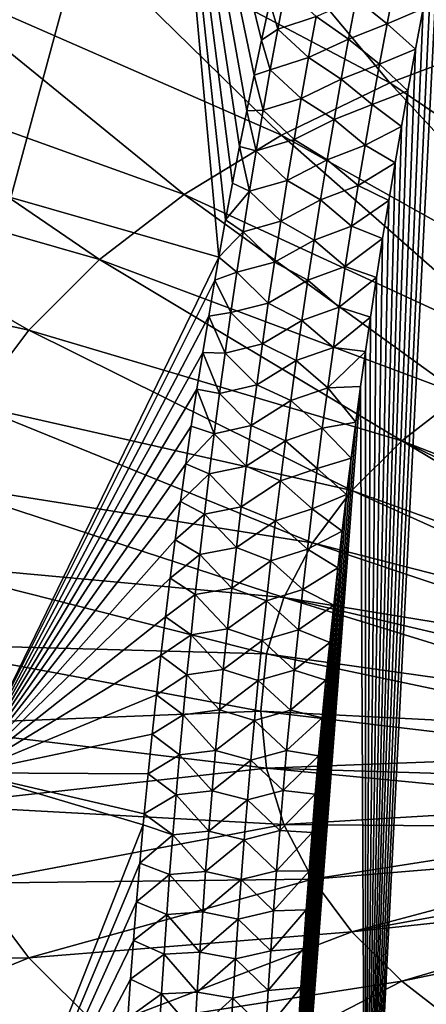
# Model space of a CAD drawing. Header units: metres. Extents: x -109 to 109, y -67 to 73.
# Tile 155 of 253: x 65 to 69, y -61 to -51. Entities that reach past the tile are written whole.
import ezdxf

# ---------------------------------------------------------------- set-up
doc = ezdxf.new("R2010")
doc.units = ezdxf.units.M
doc.layers.add('solid_508035_K244200000C76', color=7, linetype='CONTINUOUS')

msp = doc.modelspace()

# ---------------------------------------------------------------- linework, layer by layer
at = {"layer": 'solid_508035_K244200000C76'}
for points in [[(64.734833, -52.510559, 11.891449), (64.435501, -45.928398, 9.346738), (66.348763, -46.561981, 8.441886)], [(66.948067, -53.146412, 10.963875), (64.734833, -52.510559, 11.891449), (66.348763, -46.561981, 8.441886)], [(67.01973, -52.749203, 10.744102), (66.948067, -53.146412, 10.963875), (66.348763, -46.561981, 8.441886)], [(67.092865, -52.357483, 10.528261), (67.01973, -52.749203, 10.744102), (66.348763, -46.561981, 8.441886)], [(67.167587, -51.970787, 10.316018), (67.092865, -52.357483, 10.528261), (66.348763, -46.561981, 8.441886)], [(67.243851, -51.588997, 10.107272), (67.167587, -51.970787, 10.316018), (66.348763, -46.561981, 8.441886)], [(67.321526, -51.21241, 9.902155), (67.243851, -51.588997, 10.107272), (66.348763, -46.561981, 8.441886)], [(67.400475, -50.841312, 9.700797), (67.321526, -51.21241, 9.902155), (66.348763, -46.561981, 8.441886)], [(67.488701, -50.439362, 9.483558), (67.400475, -50.841312, 9.700797), (66.348763, -46.561981, 8.441886)], [(68.141953, -47.991127, 51.276367), (66.517838, -48.603821, 50.401356), (70.024162, -50.819824, 49.277222)], [(68.141953, -47.991127, 51.276367), (70.024162, -50.819824, 49.277222), (71.370102, -50.43211, 49.830933)], [(66.517838, -48.603821, 50.401356), (65.028717, -49.320515, 49.377808), (68.765793, -51.29454, 48.599258)], [(66.517838, -48.603821, 50.401356), (68.765793, -51.29454, 48.599258), (70.024162, -50.819824, 49.277222)], [(65.028717, -49.320515, 49.377808), (63.694729, -50.131523, 48.21957), (67.612022, -51.849838, 47.80621)], [(65.028717, -49.320515, 49.377808), (67.612022, -51.849838, 47.80621), (68.765793, -51.29454, 48.599258)], [(68.50621, -65.18383, 18.731264), (69.202896, -50.086452, 9.316758), (69.286736, -49.679104, 9.096252)], [(69.370583, -65.280502, 19.271349), (68.50621, -65.18383, 18.731264), (69.286736, -49.679104, 9.096252)], [(68.50621, -65.18383, 18.731264), (69.119423, -50.504612, 9.543873), (69.202896, -50.086452, 9.316758)], [(63.694729, -50.131523, 48.21957), (62.533909, -51.025875, 46.942303), (66.578438, -52.478207, 46.908802)], [(63.694729, -50.131523, 48.21957), (66.578438, -52.478207, 46.908802), (67.612022, -51.849838, 47.80621)], [(67.654976, -50.292233, 9.349163), (67.572975, -50.723358, 9.576168), (67.488701, -50.439362, 9.483558)], [(67.982719, -50.589222, 9.404688), (67.572975, -50.723358, 9.576168), (67.654976, -50.292233, 9.349163)], [(68.818962, -50.234848, 9.256495), (68.73526, -50.664906, 9.488516), (68.407509, -50.400761, 9.284199)], [(68.818962, -50.234848, 9.256495), (69.119423, -50.504612, 9.543873), (68.73526, -50.664906, 9.488516)], [(67.982719, -50.589222, 9.404688), (68.407509, -50.400761, 9.284199), (68.326073, -50.828159, 9.51316)], [(68.73526, -50.664906, 9.488516), (68.326073, -50.828159, 9.51316), (68.407509, -50.400761, 9.284199)], [(67.572975, -50.723358, 9.576168), (67.400475, -50.841312, 9.700797), (67.488701, -50.439362, 9.483558)], [(68.50621, -65.18383, 18.731264), (69.036613, -50.934486, 9.77835), (69.119423, -50.504612, 9.543873)], [(68.73526, -50.664906, 9.488516), (69.119423, -50.504612, 9.543873), (69.036613, -50.934486, 9.77835)], [(67.982719, -50.589222, 9.404688), (67.901558, -51.024509, 9.636458), (67.572975, -50.723358, 9.576168)], [(67.982719, -50.589222, 9.404688), (68.326073, -50.828159, 9.51316), (67.901558, -51.024509, 9.636458)], [(67.572975, -50.723358, 9.576168), (67.49382, -51.154282, 9.804279), (67.400475, -50.841312, 9.700797)], [(67.901558, -51.024509, 9.636458), (67.49382, -51.154282, 9.804279), (67.572975, -50.723358, 9.576168)], [(68.73526, -50.664906, 9.488516), (68.654449, -51.094997, 9.721593), (68.326073, -50.828159, 9.51316)], [(68.73526, -50.664906, 9.488516), (69.036613, -50.934486, 9.77835), (68.654449, -51.094997, 9.721593)], [(67.901558, -51.024509, 9.636458), (68.326073, -50.828159, 9.51316), (68.247437, -51.255497, 9.743176)], [(68.654449, -51.094997, 9.721593), (68.247437, -51.255497, 9.743176), (68.326073, -50.828159, 9.51316)], [(70.024162, -50.819824, 49.277222), (68.765793, -51.29454, 48.599258), (71.946625, -53.442596, 47.048767)], [(67.49382, -51.154282, 9.804279), (67.321526, -51.21241, 9.902155), (67.400475, -50.841312, 9.700797)], [(62.533909, -51.025875, 46.942303), (61.561954, -51.991474, 45.563282), (65.679031, -53.171154, 45.919174)], [(62.533909, -51.025875, 46.942303), (65.679031, -53.171154, 45.919174), (66.578438, -52.478207, 46.908802)], [(67.901558, -51.024509, 9.636458), (67.823257, -51.459652, 9.869339), (67.49382, -51.154282, 9.804279)], [(67.901558, -51.024509, 9.636458), (68.247437, -51.255497, 9.743176), (67.823257, -51.459652, 9.869339)], [(68.50621, -65.18383, 18.731264), (68.954765, -51.376984, 10.020947), (69.036613, -50.934486, 9.77835)], [(68.654449, -51.094997, 9.721593), (69.036613, -50.934486, 9.77835), (68.954765, -51.376984, 10.020947)], [(68.654449, -51.094997, 9.721593), (68.576462, -51.525085, 9.955722), (68.247437, -51.255497, 9.743176)], [(68.654449, -51.094997, 9.721593), (68.954765, -51.376984, 10.020947), (68.576462, -51.525085, 9.955722)], [(67.41745, -51.584984, 10.033494), (67.243851, -51.588997, 10.107272), (67.321526, -51.21241, 9.902155)], [(67.49382, -51.154282, 9.804279), (67.41745, -51.584984, 10.033494), (67.321526, -51.21241, 9.902155)], [(67.823257, -51.459652, 9.869339), (67.41745, -51.584984, 10.033494), (67.49382, -51.154282, 9.804279)], [(68.765793, -51.29454, 48.599258), (67.612022, -51.849838, 47.80621), (71.061829, -53.776386, 46.572067)], [(67.823257, -51.459652, 9.869339), (68.247437, -51.255497, 9.743176), (68.171539, -51.682747, 9.974245)], [(68.576462, -51.525085, 9.955722), (68.171539, -51.682747, 9.974245), (68.247437, -51.255497, 9.743176)], [(68.765793, -51.29454, 48.599258), (71.061829, -53.776386, 46.572067), (71.946625, -53.442596, 47.048767)], [(68.50621, -65.18383, 18.731264), (68.88736, -51.756046, 10.229805), (68.954765, -51.376984, 10.020947)], [(68.576462, -51.525085, 9.955722), (68.954765, -51.376984, 10.020947), (68.88736, -51.756046, 10.229805)], [(67.823257, -51.459652, 9.869339), (67.747757, -51.894615, 10.103326), (67.41745, -51.584984, 10.033494)], [(67.823257, -51.459652, 9.869339), (68.171539, -51.682747, 9.974245), (67.747757, -51.894615, 10.103326)], [(68.576462, -51.525085, 9.955722), (68.501221, -51.955143, 10.190899), (68.171539, -51.682747, 9.974245)], [(68.576462, -51.525085, 9.955722), (68.88736, -51.756046, 10.229805), (68.501221, -51.955143, 10.190899)], [(67.343788, -52.01545, 10.26381), (67.167587, -51.970787, 10.316018), (67.243851, -51.588997, 10.107272)], [(67.41745, -51.584984, 10.033494), (67.343788, -52.01545, 10.26381), (67.243851, -51.588997, 10.107272)], [(67.747757, -51.894615, 10.103326), (67.343788, -52.01545, 10.26381), (67.41745, -51.584984, 10.033494)], [(67.747757, -51.894615, 10.103326), (68.171539, -51.682747, 9.974245), (68.098328, -52.109886, 10.206364)], [(68.501221, -51.955143, 10.190899), (68.098328, -52.109886, 10.206364), (68.171539, -51.682747, 9.974245)], [(68.501221, -51.955143, 10.190899), (68.88736, -51.756046, 10.229805), (68.820129, -52.144737, 10.444606)], [(68.50621, -65.18383, 18.731264), (68.820129, -52.144737, 10.444606), (68.88736, -51.756046, 10.229805)], [(67.612022, -51.849838, 47.80621), (66.578438, -52.478207, 46.908802), (70.250572, -54.166836, 46.01445)], [(67.612022, -51.849838, 47.80621), (70.250572, -54.166836, 46.01445), (71.061829, -53.776386, 46.572067)], [(67.272781, -52.445656, 10.495225), (67.092865, -52.357483, 10.528261), (67.167587, -51.970787, 10.316018)], [(67.343788, -52.01545, 10.26381), (67.272781, -52.445656, 10.495225), (67.167587, -51.970787, 10.316018)], [(67.747757, -51.894615, 10.103326), (67.674988, -52.329384, 10.338417), (67.343788, -52.01545, 10.26381)], [(67.747757, -51.894615, 10.103326), (68.098328, -52.109886, 10.206364), (67.674988, -52.329384, 10.338417)], [(68.501221, -51.955143, 10.190899), (68.42868, -52.385139, 10.427119), (68.098328, -52.109886, 10.206364)], [(68.501221, -51.955143, 10.190899), (68.820129, -52.144737, 10.444606), (68.42868, -52.385139, 10.427119)], [(61.561954, -51.991474, 45.563282), (60.792011, -53.01527, 44.101154), (64.925957, -53.919304, 44.850704)], [(61.561954, -51.991474, 45.563282), (64.925957, -53.919304, 44.850704), (65.679031, -53.171154, 45.919174)], [(67.674988, -52.329384, 10.338417), (67.272781, -52.445656, 10.495225), (67.343788, -52.01545, 10.26381)], [(67.674988, -52.329384, 10.338417), (68.098328, -52.109886, 10.206364), (68.027725, -52.536888, 10.439528)], [(68.42868, -52.385139, 10.427119), (68.027725, -52.536888, 10.439528), (68.098328, -52.109886, 10.206364)], [(68.42868, -52.385139, 10.427119), (68.820129, -52.144737, 10.444606), (68.753326, -52.542381, 10.665063)], [(68.50621, -65.18383, 18.731264), (68.753326, -52.542381, 10.665063), (68.820129, -52.144737, 10.444606)], [(67.272781, -52.445656, 10.495225), (67.01973, -52.749203, 10.744102), (67.092865, -52.357483, 10.528261)], [(67.674988, -52.329384, 10.338417), (67.604874, -52.763931, 10.574609), (67.272781, -52.445656, 10.495225)], [(67.674988, -52.329384, 10.338417), (68.027725, -52.536888, 10.439528), (67.604874, -52.763931, 10.574609)], [(68.42868, -52.385139, 10.427119), (68.358765, -52.815044, 10.664379), (68.027725, -52.536888, 10.439528)], [(68.42868, -52.385139, 10.427119), (68.753326, -52.542381, 10.665063), (68.358765, -52.815044, 10.664379)], [(66.578438, -52.478207, 46.908802), (65.679031, -53.171154, 45.919174), (69.523827, -54.608662, 45.383453)], [(66.578438, -52.478207, 46.908802), (69.523827, -54.608662, 45.383453), (70.250572, -54.166836, 46.01445)], [(67.272781, -52.445656, 10.495225), (67.204346, -52.87558, 10.727736), (67.01973, -52.749203, 10.744102)], [(67.604874, -52.763931, 10.574609), (67.204346, -52.87558, 10.727736), (67.272781, -52.445656, 10.495225)], [(64.283173, -58.621601, 15.215518), (64.734833, -52.510559, 11.891449), (66.948067, -53.146412, 10.963875)], [(67.604874, -52.763931, 10.574609), (68.027725, -52.536888, 10.439528), (67.959671, -52.963726, 10.673733)], [(68.358765, -52.815044, 10.664379), (67.959671, -52.963726, 10.673733), (68.027725, -52.536888, 10.439528)], [(68.358765, -52.815044, 10.664379), (68.753326, -52.542381, 10.665063), (68.687347, -52.948223, 10.890917)], [(68.50621, -65.18383, 18.731264), (68.687347, -52.948223, 10.890917), (68.753326, -52.542381, 10.665063)], [(67.204346, -52.87558, 10.727736), (66.948067, -53.146412, 10.963875), (67.01973, -52.749203, 10.744102)], [(67.604874, -52.763931, 10.574609), (67.537361, -53.198231, 10.811898), (67.204346, -52.87558, 10.727736)], [(67.604874, -52.763931, 10.574609), (67.959671, -52.963726, 10.673733), (67.537361, -53.198231, 10.811898)], [(68.358765, -52.815044, 10.664379), (68.29142, -53.244827, 10.902674), (67.959671, -52.963726, 10.673733)], [(68.358765, -52.815044, 10.664379), (68.687347, -52.948223, 10.890917), (68.29142, -53.244827, 10.902674)], [(67.204346, -52.87558, 10.727736), (67.138443, -53.305202, 10.961342), (66.948067, -53.146412, 10.963875)], [(67.537361, -53.198231, 10.811898), (67.138443, -53.305202, 10.961342), (67.204346, -52.87558, 10.727736)], [(60.792011, -53.01527, 44.101154), (64.329407, -54.712543, 43.717842), (64.925957, -53.919304, 44.850704)], [(67.537361, -53.198231, 10.811898), (67.959671, -52.963726, 10.673733), (67.894119, -53.390373, 10.908977)], [(68.29142, -53.244827, 10.902674), (67.894119, -53.390373, 10.908977), (67.959671, -52.963726, 10.673733)], [(68.29142, -53.244827, 10.902674), (68.687347, -52.948223, 10.890917), (68.622597, -53.361511, 11.121919)], [(68.50621, -65.18383, 18.731264), (68.622597, -53.361511, 11.121919), (68.687347, -52.948223, 10.890917)], [(66.905319, -53.390137, 11.099186), (64.283173, -58.621601, 15.215518), (66.948067, -53.146412, 10.963875)], [(65.679031, -53.171154, 45.919174), (64.925957, -53.919304, 44.850704), (68.891418, -55.095894, 44.687611)], [(65.679031, -53.171154, 45.919174), (68.891418, -55.095894, 44.687611), (69.523827, -54.608662, 45.383453)], [(67.138443, -53.305202, 10.961342), (66.905319, -53.390137, 11.099186), (66.948067, -53.146412, 10.963875)], [(67.537361, -53.198231, 10.811898), (67.472397, -53.632267, 11.050283), (67.138443, -53.305202, 10.961342)], [(67.537361, -53.198231, 10.811898), (67.894119, -53.390373, 10.908977), (67.472397, -53.632267, 11.050283)], [(67.138443, -53.305202, 10.961342), (67.07502, -53.734516, 11.196041), (66.905319, -53.390137, 11.099186)], [(67.472397, -53.632267, 11.050283), (67.07502, -53.734516, 11.196041), (67.138443, -53.305202, 10.961342)], [(68.29142, -53.244827, 10.902674), (68.226593, -53.674465, 11.142), (67.894119, -53.390373, 10.908977)], [(68.29142, -53.244827, 10.902674), (68.622597, -53.361511, 11.121919), (68.226593, -53.674465, 11.142)], [(66.905319, -53.390137, 11.099186), (66.840096, -53.772465, 11.312161), (64.283173, -58.621601, 15.215518)], [(67.07502, -53.734516, 11.196041), (66.840096, -53.772465, 11.312161), (66.905319, -53.390137, 11.099186)], [(67.472397, -53.632267, 11.050283), (67.894119, -53.390373, 10.908977), (67.831009, -53.816811, 11.145258)], [(68.226593, -53.674465, 11.142), (67.831009, -53.816811, 11.145258), (67.894119, -53.390373, 10.908977)], [(68.226593, -53.674465, 11.142), (68.622597, -53.361511, 11.121919), (68.559448, -53.781479, 11.357821)], [(68.50621, -65.18383, 18.731264), (68.559448, -53.781479, 11.357821), (68.622597, -53.361511, 11.121919)], [(67.472397, -53.632267, 11.050283), (67.409927, -54.066021, 11.289764), (67.07502, -53.734516, 11.196041)], [(67.472397, -53.632267, 11.050283), (67.831009, -53.816811, 11.145258), (67.409927, -54.066021, 11.289764)], [(67.07502, -53.734516, 11.196041), (67.014023, -54.163494, 11.431834), (66.840096, -53.772465, 11.312161)], [(67.409927, -54.066021, 11.289764), (67.014023, -54.163494, 11.431834), (67.07502, -53.734516, 11.196041)], [(68.226593, -53.674465, 11.142), (68.164246, -54.103935, 11.382358), (67.831009, -53.816811, 11.145258)], [(68.226593, -53.674465, 11.142), (68.559448, -53.781479, 11.357821), (68.164246, -54.103935, 11.382358)], [(66.840096, -53.772465, 11.312161), (66.776451, -54.158745, 11.528232), (64.283173, -58.621601, 15.215518)], [(67.014023, -54.163494, 11.431834), (66.776451, -54.158745, 11.528232), (66.840096, -53.772465, 11.312161)], [(67.409927, -54.066021, 11.289764), (67.831009, -53.816811, 11.145258), (67.770309, -54.243023, 11.382574)], [(68.164246, -54.103935, 11.382358), (67.770309, -54.243023, 11.382574), (67.831009, -53.816811, 11.145258)], [(68.164246, -54.103935, 11.382358), (68.559448, -53.781479, 11.357821), (68.506729, -54.146675, 11.563957)], [(68.50621, -65.18383, 18.731264), (68.506729, -54.146675, 11.563957), (68.559448, -53.781479, 11.357821)], [(64.925957, -53.919304, 44.850704), (64.329407, -54.712543, 43.717842), (68.361908, -55.621944, 43.936337)], [(64.925957, -53.919304, 44.850704), (68.361908, -55.621944, 43.936337), (68.891418, -55.095894, 44.687611)], [(67.409927, -54.066021, 11.289764), (67.349915, -54.499474, 11.530338), (67.014023, -54.163494, 11.431834)], [(67.409927, -54.066021, 11.289764), (67.770309, -54.243023, 11.382574), (67.349915, -54.499474, 11.530338)], [(66.776451, -54.158745, 11.528232), (66.714485, -54.548634, 11.747233), (64.283173, -58.621601, 15.215518)], [(66.955414, -54.592129, 11.668719), (66.714485, -54.548634, 11.747233), (66.776451, -54.158745, 11.528232)], [(67.014023, -54.163494, 11.431834), (66.955414, -54.592129, 11.668719), (66.776451, -54.158745, 11.528232)], [(67.349915, -54.499474, 11.530338), (66.955414, -54.592129, 11.668719), (67.014023, -54.163494, 11.431834)], [(68.164246, -54.103935, 11.382358), (68.104324, -54.533215, 11.623744), (67.770309, -54.243023, 11.382574)], [(68.164246, -54.103935, 11.382358), (68.506729, -54.146675, 11.563957), (68.104324, -54.533215, 11.623744)], [(68.104324, -54.533215, 11.623744), (68.506729, -54.146675, 11.563957), (68.454704, -54.518494, 11.774548)], [(68.50621, -65.18383, 18.731264), (68.454704, -54.518494, 11.774548), (68.506729, -54.146675, 11.563957)], [(67.349915, -54.499474, 11.530338), (67.770309, -54.243023, 11.382574), (67.711975, -54.668987, 11.620925)], [(68.104324, -54.533215, 11.623744), (67.711975, -54.668987, 11.620925), (67.770309, -54.243023, 11.382574)], [(66.714485, -54.548634, 11.747233), (66.654266, -54.941936, 11.969088), (64.283173, -58.621601, 15.215518)], [(66.899147, -55.020397, 11.906694), (66.654266, -54.941936, 11.969088), (66.714485, -54.548634, 11.747233)], [(66.955414, -54.592129, 11.668719), (66.899147, -55.020397, 11.906694), (66.714485, -54.548634, 11.747233)], [(67.292305, -54.932606, 11.772005), (66.899147, -55.020397, 11.906694), (66.955414, -54.592129, 11.668719)], [(67.349915, -54.499474, 11.530338), (67.292305, -54.932606, 11.772005), (66.955414, -54.592129, 11.668719)], [(67.349915, -54.499474, 11.530338), (67.711975, -54.668987, 11.620925), (67.292305, -54.932606, 11.772005)], [(67.653954, -65.071541, 18.120272), (68.403496, -54.896282, 11.989257), (68.454704, -54.518494, 11.774548)], [(68.50621, -65.18383, 18.731264), (67.653954, -65.071541, 18.120272), (68.454704, -54.518494, 11.774548)], [(68.104324, -54.533215, 11.623744), (68.046791, -54.962276, 11.866156), (67.711975, -54.668987, 11.620925)], [(68.104324, -54.533215, 11.623744), (68.403496, -54.896282, 11.989257), (68.046791, -54.962276, 11.866156)], [(68.104324, -54.533215, 11.623744), (68.454704, -54.518494, 11.774548), (68.403496, -54.896282, 11.989257)], [(67.292305, -54.932606, 11.772005), (67.711975, -54.668987, 11.620925), (67.65596, -55.094681, 11.860307)], [(68.046791, -54.962276, 11.866156), (67.65596, -55.094681, 11.860307), (67.711975, -54.668987, 11.620925)], [(72.500549, -56.502533, 43.660286), (69.523827, -54.608662, 45.383453), (68.891418, -55.095894, 44.687611)], [(64.329407, -54.712543, 43.717842), (63.897434, -55.540142, 42.535912), (67.942451, -56.179695, 43.139782)], [(64.329407, -54.712543, 43.717842), (67.942451, -56.179695, 43.139782), (68.361908, -55.621944, 43.936337)], [(67.653954, -65.071541, 18.120272), (68.353348, -55.27903, 12.207583), (68.403496, -54.896282, 11.989257)], [(68.046791, -54.962276, 11.866156), (68.403496, -54.896282, 11.989257), (68.353348, -55.27903, 12.207583)], [(66.654266, -54.941936, 11.969088), (66.595711, -55.33947, 12.194285), (64.283173, -58.621601, 15.215518)], [(66.899147, -55.020397, 11.906694), (66.595711, -55.33947, 12.194285), (66.654266, -54.941936, 11.969088)], [(67.292305, -54.932606, 11.772005), (67.237061, -55.365398, 12.014761), (66.899147, -55.020397, 11.906694)], [(67.292305, -54.932606, 11.772005), (67.65596, -55.094681, 11.860307), (67.237061, -55.365398, 12.014761)], [(68.046791, -54.962276, 11.866156), (67.9916, -55.391102, 12.109591), (67.65596, -55.094681, 11.860307)], [(68.046791, -54.962276, 11.866156), (68.353348, -55.27903, 12.207583), (67.9916, -55.391102, 12.109591)], [(66.899147, -55.020397, 11.906694), (66.845169, -55.448288, 12.14576), (66.595711, -55.33947, 12.194285)], [(67.237061, -55.365398, 12.014761), (66.845169, -55.448288, 12.14576), (66.899147, -55.020397, 11.906694)], [(67.237061, -55.365398, 12.014761), (67.65596, -55.094681, 11.860307), (67.602219, -55.520088, 12.100719)], [(67.9916, -55.391102, 12.109591), (67.602219, -55.520088, 12.100719), (67.65596, -55.094681, 11.860307)], [(71.978561, -56.930126, 43.049622), (68.891418, -55.095894, 44.687611), (68.361908, -55.621944, 43.936337)], [(72.223282, -56.709793, 43.364288), (72.500549, -56.502533, 43.660286), (68.891418, -55.095894, 44.687611)], [(71.978561, -56.930126, 43.049622), (72.223282, -56.709793, 43.364288), (68.891418, -55.095894, 44.687611)], [(67.653954, -65.071541, 18.120272), (68.304497, -55.665714, 12.429028), (68.353348, -55.27903, 12.207583)], [(67.9916, -55.391102, 12.109591), (68.353348, -55.27903, 12.207583), (68.304497, -55.665714, 12.429028)], [(66.595711, -55.33947, 12.194285), (66.538879, -55.740993, 12.422744), (64.283173, -58.621601, 15.215518)], [(66.845169, -55.448288, 12.14576), (66.538879, -55.740993, 12.422744), (66.595711, -55.33947, 12.194285)], [(67.237061, -55.365398, 12.014761), (67.184128, -55.797836, 12.258607), (66.845169, -55.448288, 12.14576)], [(67.237061, -55.365398, 12.014761), (67.602219, -55.520088, 12.100719), (67.184128, -55.797836, 12.258607)], [(67.9916, -55.391102, 12.109591), (67.938705, -55.819672, 12.354047), (67.602219, -55.520088, 12.100719)], [(67.9916, -55.391102, 12.109591), (68.304497, -55.665714, 12.429028), (67.938705, -55.819672, 12.354047)], [(66.845169, -55.448288, 12.14576), (66.793449, -55.875786, 12.385914), (66.538879, -55.740993, 12.422744)], [(67.184128, -55.797836, 12.258607), (66.793449, -55.875786, 12.385914), (66.845169, -55.448288, 12.14576)], [(67.184128, -55.797836, 12.258607), (67.602219, -55.520088, 12.100719), (67.550713, -55.945187, 12.342159)], [(67.938705, -55.819672, 12.354047), (67.550713, -55.945187, 12.342159), (67.602219, -55.520088, 12.100719)], [(63.897434, -55.540142, 42.535912), (63.635895, -56.390907, 41.320892), (67.638725, -56.761608, 42.308727)], [(63.897434, -55.540142, 42.535912), (67.638725, -56.761608, 42.308727), (67.942451, -56.179695, 43.139782)], [(71.76825, -57.161854, 42.718678), (68.361908, -55.621944, 43.936337), (67.942451, -56.179695, 43.139782)], [(71.76825, -57.161854, 42.718678), (71.978561, -56.930126, 43.049622), (68.361908, -55.621944, 43.936337)], [(66.538879, -55.740993, 12.422744), (66.483849, -56.146019, 12.654233), (64.283173, -58.621601, 15.215518)], [(66.793449, -55.875786, 12.385914), (66.483849, -56.146019, 12.654233), (66.538879, -55.740993, 12.422744)], [(67.653954, -65.071541, 18.120272), (68.257195, -56.055325, 12.653092), (68.304497, -55.665714, 12.429028)], [(67.938705, -55.819672, 12.354047), (68.304497, -55.665714, 12.429028), (68.257195, -56.055325, 12.653092)], [(67.184128, -55.797836, 12.258607), (67.133476, -56.2299, 12.50354), (66.793449, -55.875786, 12.385914)], [(67.184128, -55.797836, 12.258607), (67.550713, -55.945187, 12.342159), (67.133476, -56.2299, 12.50354)], [(67.938705, -55.819672, 12.354047), (67.888084, -56.247959, 12.599524), (67.550713, -55.945187, 12.342159)], [(67.938705, -55.819672, 12.354047), (68.257195, -56.055325, 12.653092), (67.888084, -56.247959, 12.599524)], [(66.793449, -55.875786, 12.385914), (66.743958, -56.302876, 12.627155), (66.483849, -56.146019, 12.654233)], [(67.133476, -56.2299, 12.50354), (66.743958, -56.302876, 12.627155), (66.793449, -55.875786, 12.385914)], [(67.133476, -56.2299, 12.50354), (67.550713, -55.945187, 12.342159), (67.501411, -56.369968, 12.584627)], [(67.888084, -56.247959, 12.599524), (67.501411, -56.369968, 12.584627), (67.550713, -55.945187, 12.342159)], [(67.653954, -65.071541, 18.120272), (68.21167, -56.446835, 12.879284), (68.257195, -56.055325, 12.653092)], [(67.888084, -56.247959, 12.599524), (68.257195, -56.055325, 12.653092), (68.21167, -56.446835, 12.879284)], [(66.483849, -56.146019, 12.654233), (66.430702, -56.55405, 12.888514), (64.283173, -58.621601, 15.215518)], [(66.743958, -56.302876, 12.627155), (66.430702, -56.55405, 12.888514), (66.483849, -56.146019, 12.654233)], [(67.133476, -56.2299, 12.50354), (67.085083, -56.661579, 12.749559), (66.743958, -56.302876, 12.627155)], [(67.133476, -56.2299, 12.50354), (67.501411, -56.369968, 12.584627), (67.085083, -56.661579, 12.749559)], [(67.888084, -56.247959, 12.599524), (67.839699, -56.675957, 12.846018), (67.501411, -56.369968, 12.584627)], [(71.593956, -57.403217, 42.373974), (67.942451, -56.179695, 43.139782), (67.638725, -56.761608, 42.308727)], [(67.888084, -56.247959, 12.599524), (68.21167, -56.446835, 12.879284), (67.839699, -56.675957, 12.846018)], [(71.593956, -57.403217, 42.373974), (71.76825, -57.161854, 42.718678), (67.942451, -56.179695, 43.139782)], [(66.743958, -56.302876, 12.627155), (66.696655, -56.729546, 12.869484), (66.430702, -56.55405, 12.888514)], [(67.085083, -56.661579, 12.749559), (66.696655, -56.729546, 12.869484), (66.743958, -56.302876, 12.627155)], [(67.085083, -56.661579, 12.749559), (67.501411, -56.369968, 12.584627), (67.454292, -56.794411, 12.82812)], [(67.839699, -56.675957, 12.846018), (67.454292, -56.794411, 12.82812), (67.501411, -56.369968, 12.584627)], [(63.635895, -56.390907, 41.320892), (63.548321, -57.253334, 40.089218), (67.454826, -57.35981, 41.454411)], [(63.635895, -56.390907, 41.320892), (67.454826, -57.35981, 41.454411), (67.638725, -56.761608, 42.308727)], [(67.653954, -65.071541, 18.120272), (68.167992, -56.840008, 13.107504), (68.21167, -56.446835, 12.879284)], [(67.839699, -56.675957, 12.846018), (68.21167, -56.446835, 12.879284), (68.167992, -56.840008, 13.107504)], [(66.430702, -56.55405, 12.888514), (66.379509, -56.964596, 13.125343), (64.283173, -58.621601, 15.215518)], [(66.696655, -56.729546, 12.869484), (66.379509, -56.964596, 13.125343), (66.430702, -56.55405, 12.888514)], [(67.085083, -56.661579, 12.749559), (67.03891, -57.092854, 12.996666), (66.696655, -56.729546, 12.869484)], [(67.085083, -56.661579, 12.749559), (67.454292, -56.794411, 12.82812), (67.03891, -57.092854, 12.996666)], [(67.839699, -56.675957, 12.846018), (67.793526, -57.103638, 13.09353), (67.454292, -56.794411, 12.82812)], [(67.839699, -56.675957, 12.846018), (68.167992, -56.840008, 13.107504), (67.793526, -57.103638, 13.09353)], [(66.696655, -56.729546, 12.869484), (66.651512, -57.155781, 13.1129), (66.379509, -56.964596, 13.125343)], [(67.03891, -57.092854, 12.996666), (66.651512, -57.155781, 13.1129), (66.696655, -56.729546, 12.869484)], [(71.358421, -57.907425, 41.653896), (67.638725, -56.761608, 42.308727), (67.454826, -57.35981, 41.454411)], [(71.457001, -57.652374, 42.018143), (71.593956, -57.403217, 42.373974), (67.638725, -56.761608, 42.308727)], [(71.358421, -57.907425, 41.653896), (71.457001, -57.652374, 42.018143), (67.638725, -56.761608, 42.308727)], [(67.03891, -57.092854, 12.996666), (67.454292, -56.794411, 12.82812), (67.409317, -57.218498, 13.072639)], [(67.793526, -57.103638, 13.09353), (67.409317, -57.218498, 13.072639), (67.454292, -56.794411, 12.82812)], [(67.653954, -65.071541, 18.120272), (68.125702, -57.236687, 13.338696), (68.167992, -56.840008, 13.107504)], [(67.793526, -57.103638, 13.09353), (68.167992, -56.840008, 13.107504), (68.125702, -57.236687, 13.338696)], [(66.379509, -56.964596, 13.125343), (66.330338, -57.377289, 13.364534), (64.283173, -58.621601, 15.215518)], [(66.651512, -57.155781, 13.1129), (66.330338, -57.377289, 13.364534), (66.379509, -56.964596, 13.125343)], [(67.03891, -57.092854, 12.996666), (66.994919, -57.523716, 13.244856), (66.651512, -57.155781, 13.1129)], [(67.03891, -57.092854, 12.996666), (67.409317, -57.218498, 13.072639), (66.994919, -57.523716, 13.244856)], [(67.793526, -57.103638, 13.09353), (67.749535, -57.530991, 13.342056), (67.409317, -57.218498, 13.072639)], [(67.793526, -57.103638, 13.09353), (68.125702, -57.236687, 13.338696), (67.749535, -57.530991, 13.342056)], [(66.651512, -57.155781, 13.1129), (66.608505, -57.581573, 13.357401), (66.330338, -57.377289, 13.364534)], [(66.994919, -57.523716, 13.244856), (66.608505, -57.581573, 13.357401), (66.651512, -57.155781, 13.1129)], [(63.548321, -57.253334, 40.089218), (67.39325, -57.966209, 40.588379), (67.454826, -57.35981, 41.454411)], [(63.635895, -58.115765, 38.85754), (67.39325, -57.966209, 40.588379), (63.548321, -57.253334, 40.089218)], [(66.994919, -57.523716, 13.244856), (67.409317, -57.218498, 13.072639), (67.366463, -57.64222, 13.318179)], [(67.749535, -57.530991, 13.342056), (67.366463, -57.64222, 13.318179), (67.409317, -57.218498, 13.072639)], [(67.653954, -65.071541, 18.120272), (68.084877, -57.636543, 13.572701), (68.125702, -57.236687, 13.338696)], [(67.749535, -57.530991, 13.342056), (68.125702, -57.236687, 13.338696), (68.084877, -57.636543, 13.572701)], [(66.330338, -57.377289, 13.364534), (66.28315, -57.793114, 13.606658), (64.283173, -58.621601, 15.215518)], [(66.608505, -57.581573, 13.357401), (66.28315, -57.793114, 13.606658), (66.330338, -57.377289, 13.364534)], [(71.298981, -58.16642, 41.284008), (67.454826, -57.35981, 41.454411), (67.39325, -57.966209, 40.588379)], [(71.298981, -58.16642, 41.284008), (71.358421, -57.907425, 41.653896), (67.454826, -57.35981, 41.454411)], [(66.608505, -57.581573, 13.357401), (66.567596, -58.006905, 13.602987), (66.28315, -57.793114, 13.606658)], [(66.953087, -57.954144, 13.49413), (66.567596, -58.006905, 13.602987), (66.608505, -57.581573, 13.357401)], [(66.994919, -57.523716, 13.244856), (66.953087, -57.954144, 13.49413), (66.608505, -57.581573, 13.357401)], [(66.994919, -57.523716, 13.244856), (67.366463, -57.64222, 13.318179), (66.953087, -57.954144, 13.49413)], [(67.749535, -57.530991, 13.342056), (67.707695, -57.957996, 13.591597), (67.366463, -57.64222, 13.318179)], [(67.749535, -57.530991, 13.342056), (68.084877, -57.636543, 13.572701), (67.707695, -57.957996, 13.591597)], [(66.953087, -57.954144, 13.49413), (67.366463, -57.64222, 13.318179), (67.325699, -58.065559, 13.564743)], [(67.707695, -57.957996, 13.591597), (67.325699, -58.065559, 13.564743), (67.366463, -57.64222, 13.318179)], [(67.653954, -65.071541, 18.120272), (68.045616, -58.039051, 13.809258), (68.084877, -57.636543, 13.572701)], [(67.707695, -57.957996, 13.591597), (68.084877, -57.636543, 13.572701), (68.045616, -58.039051, 13.809258)], [(66.28315, -57.793114, 13.606658), (66.237976, -58.211967, 13.851697), (64.283173, -58.621601, 15.215518)], [(66.567596, -58.006905, 13.602987), (66.237976, -58.211967, 13.851697), (66.28315, -57.793114, 13.606658)], [(63.635895, -58.115765, 38.85754), (67.454826, -58.572613, 39.722347), (67.39325, -57.966209, 40.588379)], [(66.567596, -58.006905, 13.602987), (66.528763, -58.431763, 13.849657), (66.237976, -58.211967, 13.851697)], [(66.913383, -58.384129, 13.744487), (66.528763, -58.431763, 13.849657), (66.567596, -58.006905, 13.602987)], [(66.953087, -57.954144, 13.49413), (66.913383, -58.384129, 13.744487), (66.567596, -58.006905, 13.602987)], [(66.953087, -57.954144, 13.49413), (67.325699, -58.065559, 13.564743), (66.913383, -58.384129, 13.744487)], [(67.707695, -57.957996, 13.591597), (67.667969, -58.384636, 13.842149), (67.325699, -58.065559, 13.564743)], [(71.298981, -58.16642, 41.284008), (67.39325, -57.966209, 40.588379), (71.279114, -58.427395, 40.911301)], [(67.454826, -58.572613, 39.722347), (71.279114, -58.427395, 40.911301), (67.39325, -57.966209, 40.588379)], [(67.653954, -65.071541, 18.120272), (68.008018, -58.443672, 14.048106), (68.045616, -58.039051, 13.809258)], [(67.707695, -57.957996, 13.591597), (68.045616, -58.039051, 13.809258), (67.667969, -58.384636, 13.842149)], [(67.667969, -58.384636, 13.842149), (68.045616, -58.039051, 13.809258), (68.008018, -58.443672, 14.048106)], [(63.635895, -58.115765, 38.85754), (63.897434, -58.96653, 37.642521), (67.454826, -58.572613, 39.722347)], [(66.913383, -58.384129, 13.744487), (67.325699, -58.065559, 13.564743), (67.286995, -58.488495, 13.812326)], [(67.667969, -58.384636, 13.842149), (67.286995, -58.488495, 13.812326), (67.325699, -58.065559, 13.564743)], [(66.237976, -58.211967, 13.851697), (66.19487, -58.633286, 14.099373), (64.283173, -58.621601, 15.215518)], [(66.528763, -58.431763, 13.849657), (66.19487, -58.633286, 14.099373), (66.237976, -58.211967, 13.851697)], [(66.528763, -58.431763, 13.849657), (66.491974, -58.85614, 14.097409), (66.19487, -58.633286, 14.099373)], [(66.875778, -58.813652, 13.995924), (66.491974, -58.85614, 14.097409), (66.528763, -58.431763, 13.849657)], [(66.913383, -58.384129, 13.744487), (66.875778, -58.813652, 13.995924), (66.528763, -58.431763, 13.849657)], [(66.913383, -58.384129, 13.744487), (67.286995, -58.488495, 13.812326), (66.875778, -58.813652, 13.995924)], [(67.667969, -58.384636, 13.842149), (67.630341, -58.810894, 14.093711), (67.286995, -58.488495, 13.812326)], [(71.298981, -58.688377, 40.538578), (71.279114, -58.427395, 40.911301), (67.454826, -58.572613, 39.722347)], [(67.667969, -58.384636, 13.842149), (68.008018, -58.443672, 14.048106), (67.630341, -58.810894, 14.093711)], [(67.630341, -58.810894, 14.093711), (68.008018, -58.443672, 14.048106), (67.972198, -58.849876, 14.288984)], [(67.653954, -65.071541, 18.120272), (67.972198, -58.849876, 14.288984), (68.008018, -58.443672, 14.048106)], [(66.875778, -58.813652, 13.995924), (67.286995, -58.488495, 13.812326), (67.250328, -58.911022, 14.060928)], [(67.630341, -58.810894, 14.093711), (67.250328, -58.911022, 14.060928), (67.286995, -58.488495, 13.812326)], [(63.897434, -58.96653, 37.642521), (67.638725, -59.170815, 38.868027), (67.454826, -58.572613, 39.722347)], [(64.025734, -64.543686, 18.817848), (64.283173, -58.621601, 15.215518), (66.142715, -59.17609, 14.420276)], [(66.153885, -59.056503, 14.349401), (66.142715, -59.17609, 14.420276), (64.283173, -58.621601, 15.215518)], [(66.19487, -58.633286, 14.099373), (66.153885, -59.056503, 14.349401), (64.283173, -58.621601, 15.215518)], [(66.491974, -58.85614, 14.097409), (66.153885, -59.056503, 14.349401), (66.19487, -58.633286, 14.099373)], [(71.358429, -58.947388, 40.168674), (67.454826, -58.572613, 39.722347), (67.638725, -59.170815, 38.868027)], [(71.358429, -58.947388, 40.168674), (71.298981, -58.688377, 40.538578), (67.454826, -58.572613, 39.722347)], [(66.491974, -58.85614, 14.097409), (66.457222, -59.280018, 14.346243), (66.153885, -59.056503, 14.349401)], [(66.840256, -59.242706, 14.248441), (66.457222, -59.280018, 14.346243), (66.491974, -58.85614, 14.097409)], [(66.875778, -58.813652, 13.995924), (66.840256, -59.242706, 14.248441), (66.491974, -58.85614, 14.097409)], [(66.875778, -58.813652, 13.995924), (67.250328, -58.911022, 14.060928), (66.840256, -59.242706, 14.248441)], [(67.630341, -58.810894, 14.093711), (67.594788, -59.236759, 14.34628), (67.250328, -58.911022, 14.060928)], [(67.630341, -58.810894, 14.093711), (67.972198, -58.849876, 14.288984), (67.594788, -59.236759, 14.34628)], [(67.594788, -59.236759, 14.34628), (67.972198, -58.849876, 14.288984), (67.938263, -59.25713, 14.531631)], [(67.653954, -65.071541, 18.120272), (67.938263, -59.25713, 14.531631), (67.972198, -58.849876, 14.288984)], [(63.897434, -58.96653, 37.642521), (64.329407, -59.794125, 36.46059), (67.638725, -59.170815, 38.868027)], [(66.840256, -59.242706, 14.248441), (67.250328, -58.911022, 14.060928), (67.215683, -59.333122, 14.310548)], [(67.594788, -59.236759, 14.34628), (67.215683, -59.333122, 14.310548), (67.250328, -58.911022, 14.060928)], [(71.457016, -59.202446, 39.804413), (71.358429, -58.947388, 40.168674), (67.638725, -59.170815, 38.868027)], [(66.457222, -59.280018, 14.346243), (66.142715, -59.17609, 14.420276), (66.153885, -59.056503, 14.349401)], [(66.106003, -59.583809, 14.662677), (64.025734, -64.543686, 18.817848), (66.142715, -59.17609, 14.420276)], [(64.329407, -59.794125, 36.46059), (67.942451, -59.752724, 38.036972), (67.638725, -59.170815, 38.868027)], [(66.457222, -59.280018, 14.346243), (66.106003, -59.583809, 14.662677), (66.142715, -59.17609, 14.420276)], [(71.457016, -59.202446, 39.804413), (67.638725, -59.170815, 38.868027), (67.942451, -59.752724, 38.036972)], [(66.457222, -59.280018, 14.346243), (66.424477, -59.703396, 14.596156), (66.106003, -59.583809, 14.662677)], [(66.806801, -59.671272, 14.502034), (66.424477, -59.703396, 14.596156), (66.457222, -59.280018, 14.346243)], [(66.840256, -59.242706, 14.248441), (66.806801, -59.671272, 14.502034), (66.457222, -59.280018, 14.346243)], [(66.840256, -59.242706, 14.248441), (67.215683, -59.333122, 14.310548), (66.806801, -59.671272, 14.502034)], [(67.594788, -59.236759, 14.34628), (67.561302, -59.662216, 14.599856), (67.215683, -59.333122, 14.310548)], [(67.594788, -59.236759, 14.34628), (67.938263, -59.25713, 14.531631), (67.561302, -59.662216, 14.599856)], [(67.561302, -59.662216, 14.599856), (67.938263, -59.25713, 14.531631), (67.906181, -59.665543, 14.776125)], [(67.653954, -65.071541, 18.120272), (67.906181, -59.665543, 14.776125), (67.938263, -59.25713, 14.531631)], [(71.593979, -59.451607, 39.448574), (71.457016, -59.202446, 39.804413), (67.942451, -59.752724, 38.036972)], [(66.806801, -59.671272, 14.502034), (67.215683, -59.333122, 14.310548), (67.183037, -59.754784, 14.561183)], [(67.561302, -59.662216, 14.599856), (67.183037, -59.754784, 14.561183), (67.215683, -59.333122, 14.310548)], [(71.593979, -59.451607, 39.448574), (67.942451, -59.752724, 38.036972), (68.361908, -60.310474, 37.240417)], [(71.768288, -59.69297, 39.10387), (71.593979, -59.451607, 39.448574), (68.361908, -60.310474, 37.240417)], [(66.106003, -59.583809, 14.662677), (66.071312, -59.992321, 14.906733), (64.025734, -64.543686, 18.817848)], [(66.424477, -59.703396, 14.596156), (66.071312, -59.992321, 14.906733), (66.106003, -59.583809, 14.662677)], [(66.424477, -59.703396, 14.596156), (66.393723, -60.126255, 14.847148), (66.071312, -59.992321, 14.906733)], [(66.775383, -60.099346, 14.756704), (66.393723, -60.126255, 14.847148), (66.424477, -59.703396, 14.596156)], [(66.806801, -59.671272, 14.502034), (66.775383, -60.099346, 14.756704), (66.424477, -59.703396, 14.596156)], [(66.806801, -59.671272, 14.502034), (67.183037, -59.754784, 14.561183), (66.775383, -60.099346, 14.756704)], [(67.561302, -59.662216, 14.599856), (67.529854, -60.087246, 14.854435), (67.183037, -59.754784, 14.561183)], [(67.561302, -59.662216, 14.599856), (67.906181, -59.665543, 14.776125), (67.529854, -60.087246, 14.854435)], [(67.529854, -60.087246, 14.854435), (67.906181, -59.665543, 14.776125), (67.875771, -60.076103, 15.022999)], [(67.653954, -65.071541, 18.120272), (67.875771, -60.076103, 15.022999), (67.906181, -59.665543, 14.776125)], [(71.9786, -59.924694, 38.77293), (71.768288, -59.69297, 39.10387), (68.361908, -60.310474, 37.240417)], [(61.561954, -60.59761, 33.272446), (64.925957, -60.587364, 35.327728), (64.329407, -59.794125, 36.46059)], [(64.329407, -59.794125, 36.46059), (64.925957, -60.587364, 35.327728), (67.942451, -59.752724, 38.036972)], [(64.925957, -60.587364, 35.327728), (68.361908, -60.310474, 37.240417), (67.942451, -59.752724, 38.036972)], [(66.775383, -60.099346, 14.756704), (67.183037, -59.754784, 14.561183), (67.152382, -60.175999, 14.812831)], [(67.529854, -60.087246, 14.854435), (67.152382, -60.175999, 14.812831), (67.183037, -59.754784, 14.561183)], [(71.9786, -59.924694, 38.77293), (68.361908, -60.310474, 37.240417), (68.891418, -60.836525, 36.489143)], [(72.22332, -60.145023, 38.458271), (71.9786, -59.924694, 38.77293), (68.891418, -60.836525, 36.489143)], [(66.071312, -59.992321, 14.906733), (66.038651, -60.402588, 15.153004), (64.025734, -64.543686, 18.817848)], [(66.393723, -60.126255, 14.847148), (66.038651, -60.402588, 15.153004), (66.071312, -59.992321, 14.906733)], [(66.393723, -60.126255, 14.847148), (66.364937, -60.548584, 15.099216), (66.038651, -60.402588, 15.153004)], [(66.745995, -60.526913, 15.012448), (66.364937, -60.548584, 15.099216), (66.393723, -60.126255, 14.847148)], [(66.775383, -60.099346, 14.756704), (66.745995, -60.526913, 15.012448), (66.393723, -60.126255, 14.847148)], [(66.775383, -60.099346, 14.756704), (67.152382, -60.175999, 14.812831), (66.745995, -60.526913, 15.012448)], [(67.529854, -60.087246, 14.854435), (67.500427, -60.511841, 15.110016), (67.152382, -60.175999, 14.812831)], [(67.500427, -60.511841, 15.110016), (67.875771, -60.076103, 15.022999), (67.847076, -60.488468, 15.272072)], [(67.529854, -60.087246, 14.854435), (67.875771, -60.076103, 15.022999), (67.500427, -60.511841, 15.110016)], [(67.653954, -65.071541, 18.120272), (67.847076, -60.488468, 15.272072), (67.875771, -60.076103, 15.022999)], [(66.745995, -60.526913, 15.012448), (67.152382, -60.175999, 14.812831), (67.123688, -60.596745, 15.06549)], [(67.500427, -60.511841, 15.110016), (67.123688, -60.596745, 15.06549), (67.152382, -60.175999, 14.812831)], [(72.22332, -60.145023, 38.458271), (68.891418, -60.836525, 36.489143), (69.523827, -61.323757, 35.793301)], [(64.925957, -60.587364, 35.327728), (65.679031, -61.335514, 34.259258), (68.361908, -60.310474, 37.240417)], [(65.679031, -61.335514, 34.259258), (68.891418, -60.836525, 36.489143), (68.361908, -60.310474, 37.240417)], [(66.038651, -60.402588, 15.153004), (66.008026, -60.814468, 15.401434), (64.025734, -64.543686, 18.817848)], [(66.364937, -60.548584, 15.099216), (66.008026, -60.814468, 15.401434), (66.038651, -60.402588, 15.153004)], [(66.364937, -60.548584, 15.099216), (66.338112, -60.970379, 15.352362), (66.008026, -60.814468, 15.401434)], [(66.718605, -60.953957, 15.269265), (66.338112, -60.970379, 15.352362), (66.364937, -60.548584, 15.099216)], [(66.745995, -60.526913, 15.012448), (66.718605, -60.953957, 15.269265), (66.364937, -60.548584, 15.099216)], [(66.745995, -60.526913, 15.012448), (67.123688, -60.596745, 15.06549), (66.718605, -60.953957, 15.269265)], [(67.500427, -60.511841, 15.110016), (67.473, -60.935986, 15.366596), (67.123688, -60.596745, 15.06549)], [(67.473, -60.935986, 15.366596), (67.847076, -60.488468, 15.272072), (67.820145, -60.902233, 15.523133)], [(67.500427, -60.511841, 15.110016), (67.847076, -60.488468, 15.272072), (67.473, -60.935986, 15.366596)], [(67.653954, -65.071541, 18.120272), (67.820145, -60.902233, 15.523133), (67.847076, -60.488468, 15.272072)], [(61.561954, -60.59761, 33.272446), (62.533909, -61.563213, 31.893425), (64.925957, -60.587364, 35.327728)], [(62.533909, -61.563213, 31.893425), (65.679031, -61.335514, 34.259258), (64.925957, -60.587364, 35.327728)], [(66.718605, -60.953957, 15.269265), (67.123688, -60.596745, 15.06549), (67.096939, -61.017017, 15.31916)], [(67.473, -60.935986, 15.366596), (67.096939, -61.017017, 15.31916), (67.123688, -60.596745, 15.06549)], [(66.008026, -60.814468, 15.401434), (65.979477, -61.227535, 15.651793), (64.025734, -64.543686, 18.817848)], [(65.679031, -61.335514, 34.259258), (66.578438, -62.028461, 33.26963), (68.891418, -60.836525, 36.489143)], [(66.338112, -60.970379, 15.352362), (65.979477, -61.227535, 15.651793), (66.008026, -60.814468, 15.401434)], [(66.578438, -62.028461, 33.26963), (69.523827, -61.323757, 35.793301), (68.891418, -60.836525, 36.489143)], [(66.338112, -60.970379, 15.352362), (66.313217, -61.391621, 15.60658), (65.979477, -61.227535, 15.651793)], [(66.693199, -61.38047, 15.527153), (66.313217, -61.391621, 15.60658), (66.338112, -60.970379, 15.352362)], [(66.718605, -60.953957, 15.269265), (66.693199, -61.38047, 15.527153), (66.338112, -60.970379, 15.352362)], [(66.718605, -60.953957, 15.269265), (67.096939, -61.017017, 15.31916), (66.693199, -61.38047, 15.527153)], [(67.473, -60.935986, 15.366596), (67.447563, -61.359661, 15.624174), (67.096939, -61.017017, 15.31916)], [(67.447563, -61.359661, 15.624174), (67.820145, -60.902233, 15.523133), (67.795036, -61.31699, 15.775972)], [(67.473, -60.935986, 15.366596), (67.820145, -60.902233, 15.523133), (67.447563, -61.359661, 15.624174)], [(67.653954, -65.071541, 18.120272), (67.795036, -61.31699, 15.775972), (67.820145, -60.902233, 15.523133)], [(66.693199, -61.38047, 15.527153), (67.096939, -61.017017, 15.31916), (67.072121, -61.436802, 15.573836)], [(67.447563, -61.359661, 15.624174), (67.072121, -61.436802, 15.573836), (67.096939, -61.017017, 15.31916)]]:
    msp.add_3dface(points, dxfattribs=at)

doc.saveas('drawing.dxf')
